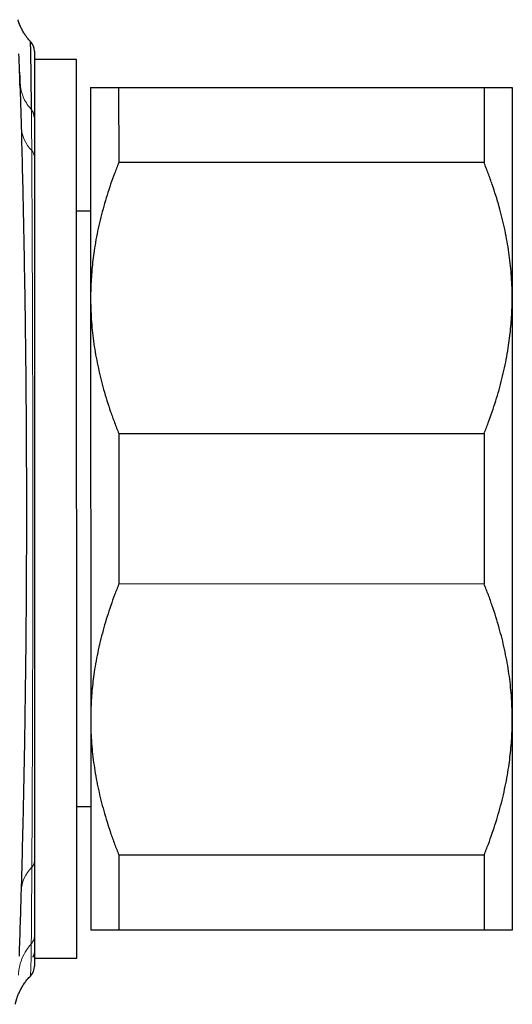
# Model space of a CAD drawing. Header units: millimetres. Extents: x 8 to 969, y 12 to 489.
# Tile 8 of 56: x 282 to 299, y 427 to 462. Entities that reach past the tile are written whole.
import ezdxf

# ---------------------------------------------------------------- set-up
doc = ezdxf.new("R2010")
doc.units = ezdxf.units.MM

msp = doc.modelspace()

# ---------------------------------------------------------------- linework, layer by layer
at = {"color": 7, "linetype": 'Continuous', "lineweight": 30}
for p, q in [((282.008, 460.822), (281.983, 460.848)), ((283.642, 460.191), (282.142, 460.191)), ((283.642, 460.191), (283.642, 460.191)), ((283.649, 428.191), (283.642, 460.191)), ((281.628, 459.374), (281.632, 459.244)), ((284.142, 459.191), (284.144, 451.691)), ((285.142, 459.191), (298.142, 459.194)), ((285.142, 459.191), (285.143, 456.513)), ((298.142, 459.194), (298.143, 456.516)), ((299.142, 459.194), (299.144, 451.694)), ((281.644, 458.847), (281.651, 458.596)), ((298.143, 456.516), (285.143, 456.513)), ((284.143, 454.791), (283.643, 454.791)), ((284.144, 451.691), (284.147, 436.691)), ((299.144, 451.694), (299.147, 436.694)), ((285.145, 446.87), (298.145, 446.872)), ((285.145, 446.87), (285.146, 441.513)), ((298.145, 446.872), (298.146, 441.516)), ((298.146, 441.516), (285.146, 441.513)), ((284.147, 436.691), (284.149, 429.191)), ((299.147, 436.694), (299.149, 429.194)), ((283.648, 433.591), (284.148, 433.591)), ((285.148, 431.87), (298.148, 431.872)), ((285.148, 431.87), (285.149, 429.191)), ((298.148, 431.872), (298.149, 429.194)), ((298.149, 429.194), (285.149, 429.191)), ((282.149, 428.191), (283.649, 428.191)), ((282.001, 427.555), (282.004, 427.558)), ((282.004, 427.559), (282.004, 427.559))]:
    msp.add_line(p, q, dxfattribs=at)
at = {"color": 252, "linetype": 'Continuous', "lineweight": 0}
for p, q in [((282.007, 460.822), (282.008, 460.82)), ((281.614, 459.791), (281.632, 459.244))]:
    msp.add_line(p, q, dxfattribs=at)
at = {"color": 252, "linetype": 'Continuous', "lineweight": 0, "flags": 128}
msp.add_lwpolyline([(281.637, 459.067), (281.644, 458.847), (281.644, 458.847), (281.644, 458.847)], dxfattribs=at)
at = {"color": 7, "linetype": 'Continuous', "lineweight": 30}
for centre, start, end in [((281.642, 460.481), 0.0121, 43.0246), ((281.642, 460.481), 0.0121, 42.9785), ((281.649, 427.91), 315.3105, 0.0149), ((281.649, 427.91), 315.2833, 0.0136)]:
    msp.add_arc(centre, 0.5, start, end, dxfattribs=at)
at = {"color": 252, "linetype": 'Continuous', "lineweight": 0}
for centre, radius, start, end in [((282.943, 457.85), 1.271, 182.6085, 225.2884), ((281.813, 456.716), 0.33, 1.0431, 44.3828), ((281.817, 431.661), 0.331, 315.2258, 358.9548), ((282.94, 430.518), 1.272, 134.2612, 177.2832)]:
    msp.add_arc(centre, radius, start, end, dxfattribs=at)
at = {"color": 7, "linetype": 'Continuous', "lineweight": 30}
for points, knots in [([(281.808, 461.073), (281.796, 461.091), (281.772, 461.127), (281.74, 461.182), (281.71, 461.235), (281.684, 461.285), (281.66, 461.334), (281.64, 461.379), (281.622, 461.421), (281.606, 461.46), (281.593, 461.495), (281.581, 461.528), (281.571, 461.558), (281.563, 461.583), (281.559, 461.597), (281.557, 461.603)], [0, 0, 0, 0, 0.103939, 0.204901, 0.301961, 0.394393, 0.481635, 0.563426, 0.639871, 0.711393, 0.778645, 0.84241, 0.90353, 0.962867, 1, 1, 1, 1]), ([(282.008, 460.822), (281.995, 460.835), (281.966, 460.866), (281.924, 460.917), (281.88, 460.971), (281.84, 461.027), (281.801, 461.082), (281.766, 461.138), (281.734, 461.192), (281.705, 461.245), (281.678, 461.296), (281.655, 461.344), (281.635, 461.389), (281.618, 461.43), (281.603, 461.469), (281.589, 461.504), (281.578, 461.536), (281.568, 461.566), (281.561, 461.588), (281.558, 461.599), (281.557, 461.602)], [0, 0, 0, 0, 0.0584329, 0.132881, 0.2064386, 0.2789109, 0.3500327, 0.4194514, 0.4867224, 0.5513334, 0.6127759, 0.6706542, 0.7247874, 0.7752508, 0.8223443, 0.8665236, 0.9083302, 0.9483429, 0.9871509, 1, 1, 1, 1]), ([(282.04, 458.393), (282.039, 458.436), (282.039, 458.522), (282.038, 458.648), (282.037, 458.77), (282.036, 458.889), (282.035, 459.004), (282.034, 459.131), (282.033, 459.266), (282.031, 459.409), (282.029, 459.546), (282.028, 459.68), (282.026, 459.811), (282.024, 459.937), (282.022, 460.056), (282.02, 460.16), (282.018, 460.251), (282.017, 460.336), (282.015, 460.417), (282.013, 460.495), (282.012, 460.565), (282.011, 460.623), (282.01, 460.671), (282.009, 460.711), (282.008, 460.745), (282.008, 460.773), (282.007, 460.794), (282.007, 460.81), (282.007, 460.819), (282.007, 460.823), (282.007, 460.822), (282.007, 460.822)], [0, 0, 0, 0, 0.02747, 0.054939, 0.082434, 0.109929, 0.137446, 0.16497, 0.202926, 0.240882, 0.278904, 0.316926, 0.358611, 0.400297, 0.44207, 0.483843, 0.518778, 0.553725, 0.594519, 0.635312, 0.676188, 0.717063, 0.751793, 0.786523, 0.821303, 0.856084, 0.891383, 0.926681, 0.962033, 0.997385, 1, 1, 1, 1]), ([(281.628, 459.374), (281.628, 459.374), (281.626, 459.45), (281.622, 459.598), (281.615, 459.809), (281.608, 460.009), (281.6, 460.199), (281.595, 460.326), (281.592, 460.387), (281.592, 460.392)], [0, 0, 0, 0, 0.000028, 0.196463, 0.392981, 0.589513, 0.785968, 0.983958, 1, 1, 1, 1]), ([(282.142, 460.48), (282.142, 460.481), (282.142, 460.482), (282.142, 460.476), (282.142, 460.461), (282.142, 460.434), (282.142, 460.397), (282.142, 460.35), (282.142, 460.29), (282.142, 460.219), (282.142, 460.137), (282.142, 460.044), (282.142, 459.942), (282.142, 459.831), (282.142, 459.71), (282.142, 459.579), (282.142, 459.438), (282.142, 459.286), (282.142, 459.125), (282.142, 458.951), (282.142, 458.765), (282.142, 458.565), (282.142, 458.355), (282.142, 458.207), (282.143, 458.133)], [0, 0, 0, 0, 0.00166, 0.048427, 0.095496, 0.142564, 0.189044, 0.235523, 0.284237, 0.332969, 0.3817, 0.430414, 0.477185, 0.523972, 0.570758, 0.617529, 0.664302, 0.711091, 0.757879, 0.804652, 0.85348, 0.902326, 0.951172, 1, 1, 1, 1]), ([(281.617, 459.74), (281.633, 459.219), (281.664, 458.176), (281.705, 456.611), (281.741, 455.046), (281.772, 453.481), (281.799, 451.916), (281.821, 450.351), (281.838, 448.786), (281.852, 446.952), (281.861, 444.851), (281.858, 442.481), (281.845, 440.112), (281.819, 437.742), (281.783, 435.372), (281.734, 433.002), (281.673, 430.632), (281.623, 429.053), (281.598, 428.263)], [0, 0, 0, 0, 0.049714, 0.099429, 0.149145, 0.198861, 0.248583, 0.298305, 0.348028, 0.397752, 0.473014, 0.548277, 0.623546, 0.698817, 0.774108, 0.849401, 0.924699, 1, 1, 1, 1]), ([(281.634, 459.169), (281.633, 459.191), (281.632, 459.251), (281.629, 459.312), (281.627, 459.351)], [0, 0, 0, 0, 0.358544, 1, 1, 1, 1]), ([(281.632, 459.244), (281.634, 459.171), (281.638, 459.042), (281.642, 458.906), (281.644, 458.847)], [0, 0, 0, 0, 0.564546, 1, 1, 1, 1]), ([(284.142, 459.191), (284.143, 459.191), (284.145, 459.191), (284.159, 459.191), (284.182, 459.191), (284.214, 459.191), (284.259, 459.191), (284.319, 459.191), (284.396, 459.191), (284.485, 459.191), (284.589, 459.191), (284.707, 459.191), (284.84, 459.191), (284.984, 459.191), (285.09, 459.191), (285.142, 459.191)], [0, 0, 0, 0, 0.065449, 0.130928, 0.196417, 0.261897, 0.327348, 0.409937, 0.492526, 0.573551, 0.654576, 0.740915, 0.827282, 0.913654, 1, 1, 1, 1]), ([(298.142, 459.194), (298.192, 459.194), (298.293, 459.194), (298.431, 459.194), (298.559, 459.194), (298.675, 459.194), (298.781, 459.194), (298.873, 459.194), (298.953, 459.194), (299.015, 459.194), (299.063, 459.194), (299.098, 459.194), (299.123, 459.194), (299.139, 459.194), (299.141, 459.194), (299.142, 459.194)], [0, 0, 0, 0, 0.082024, 0.164071, 0.246115, 0.328134, 0.410672, 0.49321, 0.574831, 0.656452, 0.72514, 0.793862, 0.862594, 0.931314, 1, 1, 1, 1]), ([(282.143, 458.133), (282.143, 458.08), (282.143, 457.975), (282.143, 457.81), (282.143, 457.641), (282.143, 457.467), (282.143, 457.288), (282.143, 457.104), (282.143, 456.916), (282.143, 456.787), (282.143, 456.722)], [0, 0, 0, 0, 0.124567, 0.249134, 0.373873, 0.498612, 0.623872, 0.749131, 0.874566, 1, 1, 1, 1]), ([(282.143, 456.722), (282.143, 456.62), (282.143, 456.416), (282.143, 456.097), (282.143, 455.769), (282.143, 455.452), (282.143, 455.149), (282.143, 454.862), (282.143, 454.568), (282.143, 454.269), (282.143, 453.948), (282.143, 453.603), (282.144, 453.233), (282.144, 452.857), (282.144, 452.473), (282.144, 452.082), (282.144, 451.686), (282.144, 451.286), (282.144, 450.875), (282.144, 450.451), (282.144, 450.013), (282.144, 449.57), (282.144, 449.13), (282.144, 448.694), (282.145, 448.261), (282.145, 447.825), (282.145, 447.385), (282.145, 446.942), (282.145, 446.497), (282.145, 446.053), (282.145, 445.602), (282.145, 445.14), (282.145, 444.668), (282.145, 444.197), (282.146, 443.732), (282.146, 443.275), (282.146, 442.826), (282.146, 442.378), (282.146, 441.93), (282.146, 441.482), (282.146, 441.038), (282.146, 440.599), (282.146, 440.156), (282.146, 439.707), (282.146, 439.254), (282.147, 438.805), (282.147, 438.368), (282.147, 437.942), (282.147, 437.528), (282.147, 437.12), (282.147, 436.716), (282.147, 436.316), (282.147, 435.924), (282.147, 435.54), (282.147, 435.158), (282.147, 434.775), (282.148, 434.392), (282.148, 434.018), (282.148, 433.653), (282.148, 433.297), (282.148, 432.95), (282.148, 432.612), (282.148, 432.283), (282.148, 431.963), (282.148, 431.758), (282.148, 431.655)], [0, 0, 0, 0, 0.01657, 0.033146, 0.049723, 0.066293, 0.079731, 0.093175, 0.10662, 0.120064, 0.133502, 0.149173, 0.164849, 0.180526, 0.196197, 0.211991, 0.227785, 0.243339, 0.258893, 0.275363, 0.29184, 0.308317, 0.324788, 0.340461, 0.356141, 0.371821, 0.387495, 0.403293, 0.419091, 0.434647, 0.450203, 0.466683, 0.483169, 0.499656, 0.516136, 0.531866, 0.547602, 0.563337, 0.579067, 0.594922, 0.610778, 0.626387, 0.641997, 0.658543, 0.675095, 0.691647, 0.708192, 0.723937, 0.739688, 0.75544, 0.771185, 0.787055, 0.802926, 0.818551, 0.834177, 0.850735, 0.867299, 0.883863, 0.900421, 0.916953, 0.933488, 0.950021, 0.966679, 0.983341, 1, 1, 1, 1]), ([(285.143, 456.513), (285.093, 456.386), (284.992, 456.131), (284.855, 455.745), (284.727, 455.357), (284.61, 454.965), (284.505, 454.57), (284.412, 454.173), (284.333, 453.776), (284.271, 453.399), (284.223, 453.042), (284.188, 452.705), (284.163, 452.367), (284.147, 452.029), (284.145, 451.804), (284.144, 451.691)], [0, 0, 0, 0, 0.0820244, 0.1640715, 0.2461145, 0.3281336, 0.4106723, 0.4932103, 0.5748314, 0.656452, 0.72514, 0.793862, 0.8625942, 0.9313139, 1, 1, 1, 1]), ([(299.144, 451.694), (299.144, 451.75), (299.143, 451.936), (299.132, 452.252), (299.106, 452.641), (299.067, 453.029), (299.014, 453.417), (298.949, 453.805), (298.871, 454.19), (298.782, 454.57), (298.68, 454.954), (298.565, 455.343), (298.435, 455.737), (298.295, 456.128), (298.194, 456.387), (298.143, 456.516)], [0, 0, 0, 0, 0.034083, 0.113223, 0.192397, 0.271573, 0.350714, 0.430546, 0.510378, 0.588808, 0.667237, 0.750413, 0.833614, 0.916819, 1, 1, 1, 1]), ([(284.144, 451.691), (284.144, 451.635), (284.145, 451.449), (284.156, 451.134), (284.182, 450.745), (284.221, 450.357), (284.273, 449.968), (284.339, 449.581), (284.417, 449.196), (284.506, 448.815), (284.608, 448.431), (284.723, 448.042), (284.853, 447.648), (284.992, 447.257), (285.094, 446.999), (285.145, 446.87)], [0, 0, 0, 0, 0.034083, 0.113223, 0.192397, 0.271573, 0.350714, 0.430546, 0.510378, 0.588808, 0.667237, 0.750413, 0.833614, 0.916819, 1, 1, 1, 1]), ([(298.145, 446.872), (298.195, 447), (298.295, 447.254), (298.433, 447.64), (298.561, 448.029), (298.678, 448.421), (298.783, 448.816), (298.875, 449.212), (298.955, 449.61), (299.017, 449.987), (299.065, 450.344), (299.1, 450.681), (299.125, 451.018), (299.141, 451.356), (299.143, 451.582), (299.144, 451.694)], [0, 0, 0, 0, 0.082024, 0.164071, 0.246115, 0.328134, 0.410672, 0.49321, 0.574831, 0.656452, 0.72514, 0.793862, 0.862594, 0.931314, 1, 1, 1, 1]), ([(285.146, 441.513), (285.096, 441.386), (284.996, 441.131), (284.858, 440.745), (284.73, 440.357), (284.613, 439.965), (284.508, 439.57), (284.416, 439.173), (284.336, 438.776), (284.274, 438.399), (284.226, 438.042), (284.191, 437.705), (284.166, 437.367), (284.15, 437.029), (284.148, 436.804), (284.147, 436.691)], [0, 0, 0, 0, 0.082024, 0.164071, 0.246115, 0.328134, 0.410672, 0.49321, 0.574831, 0.656452, 0.72514, 0.793862, 0.862594, 0.931314, 1, 1, 1, 1]), ([(299.147, 436.694), (299.147, 436.75), (299.146, 436.936), (299.135, 437.252), (299.109, 437.641), (299.07, 438.029), (299.018, 438.417), (298.952, 438.805), (298.874, 439.19), (298.785, 439.57), (298.683, 439.954), (298.568, 440.343), (298.438, 440.737), (298.299, 441.128), (298.197, 441.387), (298.146, 441.516)], [0, 0, 0, 0, 0.034083, 0.113223, 0.192397, 0.271573, 0.350714, 0.430546, 0.510378, 0.588808, 0.667237, 0.750413, 0.833614, 0.916819, 1, 1, 1, 1]), ([(284.147, 436.691), (284.147, 436.635), (284.148, 436.449), (284.159, 436.134), (284.185, 435.745), (284.224, 435.357), (284.277, 434.968), (284.342, 434.581), (284.42, 434.196), (284.509, 433.815), (284.611, 433.431), (284.726, 433.042), (284.856, 432.648), (284.995, 432.257), (285.097, 431.999), (285.148, 431.87)], [0, 0, 0, 0, 0.034083, 0.113223, 0.192397, 0.271573, 0.350714, 0.430546, 0.510378, 0.588808, 0.667237, 0.750413, 0.833614, 0.916819, 1, 1, 1, 1]), ([(298.148, 431.872), (298.198, 432), (298.298, 432.254), (298.436, 432.64), (298.564, 433.029), (298.681, 433.421), (298.786, 433.816), (298.878, 434.212), (298.958, 434.61), (299.02, 434.987), (299.068, 435.344), (299.103, 435.681), (299.128, 436.018), (299.144, 436.356), (299.146, 436.582), (299.147, 436.694)], [0, 0, 0, 0, 0.0820244, 0.1640715, 0.2461145, 0.3281336, 0.4106723, 0.4932103, 0.5748314, 0.656452, 0.72514, 0.793862, 0.8625942, 0.9313139, 1, 1, 1, 1]), ([(282.148, 431.655), (282.148, 431.567), (282.148, 431.39), (282.148, 431.136), (282.148, 430.889), (282.148, 430.65), (282.148, 430.42), (282.148, 430.194), (282.148, 429.972), (282.148, 429.756), (282.149, 429.55), (282.149, 429.355), (282.149, 429.171), (282.149, 429.058), (282.149, 429.002)], [0, 0, 0, 0, 0.079668, 0.159348, 0.239016, 0.31916, 0.399317, 0.479461, 0.565908, 0.652372, 0.738819, 0.825874, 0.912945, 1, 1, 1, 1]), ([(285.149, 429.191), (285.098, 429.191), (284.998, 429.191), (284.86, 429.191), (284.732, 429.191), (284.616, 429.191), (284.51, 429.191), (284.418, 429.191), (284.338, 429.191), (284.276, 429.191), (284.228, 429.191), (284.193, 429.191), (284.167, 429.191), (284.152, 429.191), (284.15, 429.191), (284.149, 429.191)], [0, 0, 0, 0, 0.082024, 0.164071, 0.246115, 0.328134, 0.410672, 0.49321, 0.574831, 0.656452, 0.72514, 0.793862, 0.862594, 0.931314, 1, 1, 1, 1]), ([(299.149, 429.194), (299.148, 429.194), (299.146, 429.194), (299.132, 429.194), (299.109, 429.194), (299.077, 429.194), (299.032, 429.194), (298.972, 429.194), (298.895, 429.194), (298.806, 429.194), (298.702, 429.194), (298.584, 429.194), (298.451, 429.194), (298.307, 429.194), (298.201, 429.194), (298.149, 429.194)], [0, 0, 0, 0, 0.0654492, 0.1309276, 0.1964167, 0.2618969, 0.3273477, 0.4099365, 0.492526, 0.5735506, 0.6545759, 0.7409149, 0.8272822, 0.9136544, 1, 1, 1, 1]), ([(282.149, 429.002), (282.149, 428.962), (282.149, 428.883), (282.149, 428.774), (282.149, 428.67), (282.149, 428.56), (282.149, 428.447), (282.149, 428.335), (282.149, 428.236), (282.149, 428.15), (282.149, 428.077), (282.149, 428.017), (282.149, 427.971), (282.149, 427.939), (282.149, 427.92), (282.149, 427.911), (282.149, 427.911), (282.149, 427.911)], [0, 0, 0, 0, 0.05469, 0.10938, 0.164168, 0.218957, 0.296039, 0.373154, 0.45027, 0.527354, 0.60509, 0.682827, 0.759267, 0.835707, 0.900684, 0.965687, 1, 1, 1, 1]), ([(282.149, 428.46), (282.145, 428.401), (282.141, 428.319), (282.095, 428.253), (282.083, 428.235)], [0, 0, 0, 0, 0.729876, 1, 1, 1, 1]), ([(281.466, 426.552), (281.466, 426.552), (281.466, 426.552), (281.466, 426.554), (281.467, 426.558), (281.468, 426.563), (281.469, 426.569), (281.47, 426.575), (281.472, 426.582), (281.474, 426.589), (281.476, 426.598), (281.478, 426.607), (281.48, 426.618), (281.483, 426.63), (281.487, 426.645), (281.491, 426.661), (281.497, 426.681), (281.503, 426.706), (281.512, 426.735), (281.524, 426.773), (281.539, 426.818), (281.559, 426.872), (281.583, 426.93), (281.61, 426.991), (281.64, 427.053), (281.673, 427.116), (281.709, 427.179), (281.747, 427.24), (281.789, 427.301), (281.832, 427.361), (281.878, 427.419), (281.926, 427.476), (281.969, 427.522), (281.995, 427.549), (282.005, 427.558)], [0, 0, 0, 0, 0.051728, 0.124421, 0.181108, 0.224696, 0.25849, 0.285081, 0.306372, 0.323782, 0.338396, 0.351087, 0.362589, 0.373573, 0.384529, 0.396019, 0.408788, 0.423678, 0.441715, 0.46412, 0.491997, 0.525251, 0.562005, 0.600646, 0.640554, 0.681364, 0.722805, 0.764689, 0.806892, 0.849328, 0.891942, 0.934692, 0.977551, 1, 1, 1, 1])]:
    msp.add_open_spline(points, degree=3, knots=knots, dxfattribs=at)
at = {"color": 252, "linetype": 'Continuous', "lineweight": 0}
for points, knots in [([(281.628, 459.374), (281.656, 459.174), (281.706, 458.818), (281.938, 458.522), (282.04, 458.393)], [0, 0, 0, 0, 0.563627, 1, 1, 1, 1]), ([(282.049, 456.947), (282.048, 457), (282.048, 457.106), (282.047, 457.263), (282.046, 457.416), (282.045, 457.59), (282.044, 457.784), (282.042, 457.994), (282.041, 458.198), (282.04, 458.328), (282.04, 458.393)], [0, 0, 0, 0, 0.100685, 0.201393, 0.30217, 0.40297, 0.552041, 0.701187, 0.850556, 1, 1, 1, 1]), ([(282.052, 431.428), (282.053, 431.482), (282.053, 431.59), (282.054, 431.755), (282.055, 431.922), (282.056, 432.112), (282.057, 432.325), (282.059, 432.561), (282.06, 432.803), (282.061, 433.05), (282.063, 433.301), (282.064, 433.569), (282.065, 433.852), (282.067, 434.153), (282.068, 434.459), (282.069, 434.736), (282.07, 434.982), (282.071, 435.205), (282.072, 435.439), (282.073, 435.684), (282.074, 435.933), (282.075, 436.217), (282.076, 436.539), (282.077, 436.899), (282.079, 437.264), (282.08, 437.599), (282.08, 437.903), (282.081, 438.175), (282.082, 438.449), (282.083, 438.765), (282.083, 439.123), (282.084, 439.524), (282.085, 439.929), (282.086, 440.294), (282.086, 440.617), (282.086, 440.898), (282.087, 441.18), (282.087, 441.501), (282.087, 441.862), (282.088, 442.262), (282.088, 442.663), (282.088, 443.029), (282.088, 443.358), (282.088, 443.65), (282.088, 443.943), (282.088, 444.278), (282.088, 444.655), (282.088, 445.075), (282.088, 445.494), (282.087, 445.907), (282.087, 446.314), (282.086, 446.713), (282.086, 447.112), (282.085, 447.471), (282.085, 447.791), (282.084, 448.072), (282.083, 448.353), (282.083, 448.633), (282.082, 448.914), (282.082, 449.195), (282.081, 449.474), (282.08, 449.791), (282.079, 450.146), (282.078, 450.538), (282.077, 450.926), (282.075, 451.303), (282.074, 451.671), (282.073, 452.029), (282.071, 452.382), (282.07, 452.698), (282.069, 452.977), (282.068, 453.221), (282.067, 453.462), (282.066, 453.702), (282.065, 453.94), (282.064, 454.176), (282.063, 454.409), (282.061, 454.672), (282.06, 454.963), (282.058, 455.28), (282.057, 455.591), (282.055, 455.886), (282.053, 456.167), (282.052, 456.434), (282.05, 456.695), (282.049, 456.863), (282.049, 456.947)], [0, 0, 0, 0, 0.0085996, 0.0172012, 0.0258086, 0.034418, 0.0459117, 0.0574065, 0.0689001, 0.080436, 0.091973, 0.1035089, 0.1165764, 0.1296438, 0.1427387, 0.1558337, 0.1646025, 0.1733735, 0.1832425, 0.1931116, 0.2029925, 0.2128734, 0.2267316, 0.2405898, 0.2544806, 0.2683715, 0.2784272, 0.288483, 0.2985511, 0.3086193, 0.3230467, 0.3374741, 0.3519383, 0.3664025, 0.3762761, 0.3861498, 0.3960352, 0.4059207, 0.4197851, 0.4336495, 0.4475464, 0.4614434, 0.4715029, 0.4815624, 0.4916343, 0.5017062, 0.5161374, 0.5305685, 0.5450364, 0.5595042, 0.5733694, 0.5872346, 0.6011323, 0.61503, 0.6249614, 0.6348928, 0.6448362, 0.6547795, 0.664865, 0.6749505, 0.6850485, 0.6951465, 0.7096174, 0.7240883, 0.7385964, 0.7531044, 0.7669516, 0.7807987, 0.7946784, 0.8085581, 0.8184767, 0.8283953, 0.8383259, 0.8482565, 0.8583296, 0.8684026, 0.8784883, 0.8885739, 0.9030283, 0.9174827, 0.9319743, 0.946466, 0.9598311, 0.9732035, 0.9865981, 1, 1, 1, 1]), ([(282.034, 428.704), (282.034, 428.735), (282.034, 428.796), (282.035, 428.893), (282.036, 428.993), (282.037, 429.099), (282.037, 429.212), (282.038, 429.331), (282.039, 429.454), (282.04, 429.581), (282.041, 429.713), (282.042, 429.848), (282.043, 429.988), (282.044, 430.131), (282.045, 430.279), (282.046, 430.432), (282.047, 430.588), (282.048, 430.749), (282.049, 430.913), (282.05, 431.081), (282.051, 431.252), (282.052, 431.37), (282.052, 431.428)], [0, 0, 0, 0, 0.046586, 0.093182, 0.13981, 0.186448, 0.236719, 0.286989, 0.337313, 0.387637, 0.438122, 0.488607, 0.539146, 0.589686, 0.640834, 0.691982, 0.743186, 0.79439, 0.845764, 0.897138, 0.948569, 1, 1, 1, 1]), ([(281.575, 427.584), (281.586, 427.699), (281.607, 427.928), (281.726, 428.257), (281.875, 428.516), (281.992, 428.655), (282.034, 428.704)], [0, 0, 0, 0, 0.282485, 0.564971, 0.847456, 1, 1, 1, 1]), ([(282.004, 427.559), (282.004, 427.559), (282.004, 427.558), (282.004, 427.562), (282.005, 427.571), (282.005, 427.589), (282.007, 427.617), (282.008, 427.652), (282.01, 427.692), (282.012, 427.739), (282.014, 427.791), (282.016, 427.845), (282.018, 427.901), (282.02, 427.961), (282.022, 428.027), (282.024, 428.099), (282.026, 428.176), (282.027, 428.257), (282.029, 428.342), (282.031, 428.428), (282.032, 428.516), (282.033, 428.607), (282.033, 428.672), (282.034, 428.704)], [0, 0, 0, 0, 0.020474, 0.061498, 0.102651, 0.166911, 0.231209, 0.286397, 0.341584, 0.396867, 0.45215, 0.498543, 0.544937, 0.591386, 0.637836, 0.685084, 0.732331, 0.779638, 0.826944, 0.870186, 0.913428, 0.956714, 1, 1, 1, 1]), ([(282.149, 428.46), (282.145, 428.401), (282.141, 428.319), (282.095, 428.253), (282.083, 428.235)], [0, 0, 0, 0, 0.729876, 1, 1, 1, 1])]:
    msp.add_open_spline(points, degree=3, knots=knots, dxfattribs=at)
at = {"color": 7, "linetype": 'Continuous', "lineweight": 30}
msp.add_open_spline([(282.143, 458.133), (282.138, 458.18), (282.129, 458.274), (282.069, 458.353), (282.04, 458.393)], degree=3, dxfattribs=at)
at = {"color": 252, "linetype": 'Continuous', "lineweight": 0}
msp.add_open_spline([(282.034, 428.704), (282.067, 428.749), (282.133, 428.839), (282.143, 428.947), (282.149, 429.002)], degree=3, dxfattribs=at)

doc.saveas('drawing.dxf')
